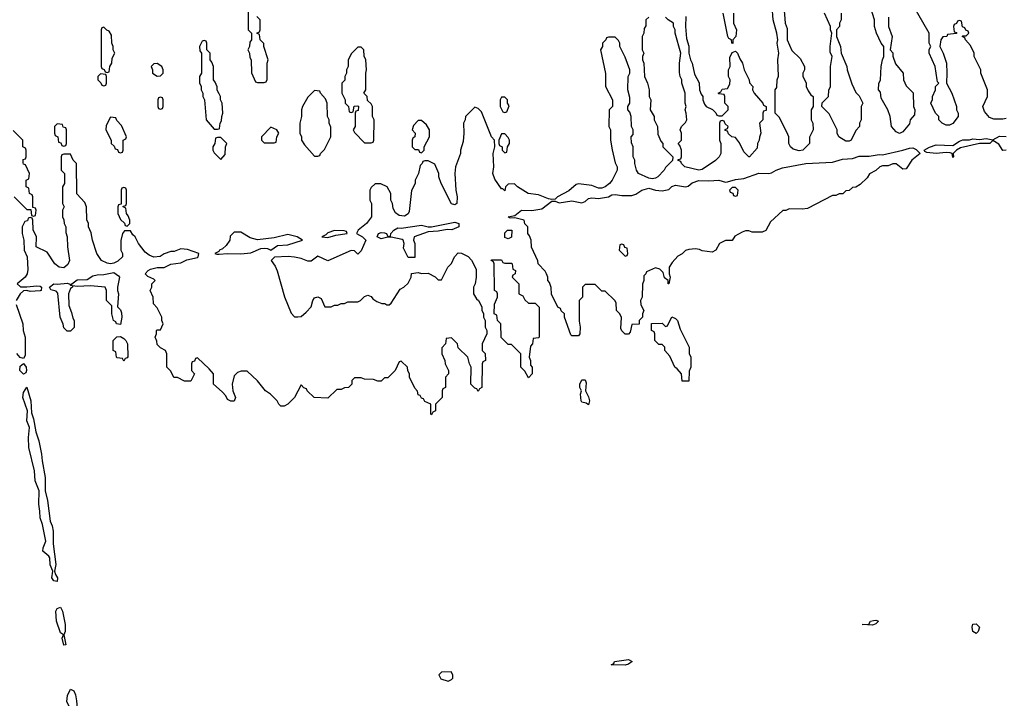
# Model space of a CAD drawing. Header units: inches. Extents: x 2769379 to 2883802, y 684208 to 828654.
# Tile 145 of 256: x 2798807 to 2804698, y 774269 to 778330. Entities that reach past the tile are written whole.
import ezdxf

# ---------------------------------------------------------------- set-up
doc = ezdxf.new("R2010")
doc.units = ezdxf.units.IN
doc.header["$MEASUREMENT"] = 0
doc.layers.add('C7797', color=7, linetype='Continuous')
doc.layers.add('C8707', color=7, linetype='Continuous')

msp = doc.modelspace()

# ---------------------------------------------------------------- linework, layer by layer
at = {"layer": 'C7797', "color": 2, "elevation": 2}
for points in [[(2799310, 778286), (2799298, 778282), (2799294, 778270), (2799294, 778050), (2799298, 778038), (2799312.7, 778032.7), (2799318, 778018), (2799330, 778014), (2799342, 778018), (2799346, 778050), (2799358, 778070), (2799360.4, 778099.6), (2799375.3, 778130), (2799366, 778150), (2799366, 778170), (2799358, 778190), (2799356.4, 778236.4), (2799342, 778262), (2799327.3, 778267.3)], [(2799630, 778068), (2799610, 778066), (2799594, 778050), (2799602, 778030), (2799602, 778010), (2799630, 777992), (2799650, 777994), (2799666, 778010), (2799666, 778030), (2799658, 778050)], [(2799290, 778006), (2799274, 777990), (2799274, 777970), (2799292.7, 777952.7), (2799298, 777938), (2799310, 777934), (2799322, 777938), (2799326, 777950), (2799326, 777990), (2799322, 778002)], [(2799650, 777866), (2799638, 777862), (2799634, 777850), (2799634, 777810), (2799638, 777798), (2799650, 777794), (2799662, 777798), (2799666, 777810), (2799666, 777850), (2799662, 777862)], [(2799350, 777746), (2799323.6, 777696.4), (2799322, 777670), (2799354, 777610), (2799354, 777590), (2799372.7, 777572.7), (2799378, 777558), (2799392.7, 777552.7), (2799398, 777538), (2799410, 777534), (2799422, 777538), (2799426, 777550), (2799426, 777610), (2799442, 777618), (2799446, 777630), (2799416.4, 777696.4), (2799387.3, 777727.3), (2799382, 777742)], [(2799030, 777706), (2799014, 777690), (2799014, 777650), (2799018, 777638), (2799034, 777630), (2799038, 777598), (2799052.7, 777592.7), (2799058, 777578), (2799070, 777574), (2799082, 777578), (2799086, 777590), (2799086, 777670), (2799082, 777682), (2799067.3, 777687.3), (2799062, 777702)], [(2799430, 777326), (2799418, 777322), (2799414, 777310), (2799414, 777226), (2799398, 777222), (2799394, 777210), (2799394, 777170), (2799410, 777134), (2799432.7, 777112.7), (2799438, 777098), (2799450, 777094), (2799466, 777110), (2799466, 777130), (2799456.4, 777156.4), (2799446, 777170), (2799442, 777202), (2799426, 777210), (2799426, 777214), (2799442, 777218), (2799446, 777230), (2799446, 777310), (2799442, 777322)], [(2799410, 776506), (2799386, 776510), (2799382, 776522), (2799368, 776530), (2799358, 776570), (2799358, 776618), (2799326, 776650), (2799326, 776710), (2799318, 776730), (2799230, 776737), (2799150, 776733.2), (2799122, 776738), (2799122, 776730), (2799110, 776722), (2799098.8, 776690), (2799099.6, 776619.6), (2799116.9, 776576.9), (2799123.6, 776543.6), (2799132, 776530), (2799131.6, 776488.4), (2799110, 776466), (2799090, 776466), (2799070, 776486), (2799067.3, 776507.3), (2799048, 776550), (2799034.2, 776694.2), (2799025.6, 776705.6), (2798993.6, 776713.6), (2798985.2, 776730), (2799010, 776750.4), (2799030, 776747.3), (2799092.5, 776752.5), (2799107.3, 776747.3), (2799110, 776742), (2799118, 776742), (2799118, 776750), (2799150, 776773), (2799210, 776776.3), (2799243.5, 776796.5), (2799270, 776803.1), (2799310, 776804.4), (2799370, 776816.3), (2799397.3, 776797.3), (2799404.7, 776790), (2799391.3, 776730), (2799391.3, 776710), (2799398, 776690), (2799392.7, 776612.7), (2799410, 776594), (2799415.3, 776575.3), (2799418, 776550)], [(2799430, 776286), (2799422, 776302), (2799390, 776306), (2799386, 776310), (2799382, 776342), (2799366, 776350), (2799366, 776410), (2799388.4, 776431.6), (2799410, 776434), (2799430, 776422), (2799442, 776410), (2799452, 776390), (2799452.7, 776312.7), (2799450, 776306), (2799438, 776302)], [(2798830, 776209.3), (2798807.1, 776230), (2798810, 776257.3), (2798830, 776272), (2798844.9, 776250), (2798848, 776230), (2798842.5, 776217.5)], [(2799030, 774968), (2799010, 774972.7), (2798999.6, 774990), (2799005.2, 775030), (2798988.5, 775068.4), (2798986, 775110), (2798980.1, 775120.1), (2798945.2, 775150), (2798946.3, 775170), (2798963.1, 775210), (2798942.6, 775310), (2798928.4, 775350), (2798927.6, 775390), (2798920.4, 775430), (2798923, 775510), (2798899.2, 775570), (2798896, 775630), (2798862.2, 775770), (2798859.2, 775830), (2798864.8, 775890), (2798849.8, 775930), (2798854, 775990), (2798825.3, 776070), (2798830, 776098.8), (2798850, 776132), (2798873.4, 776050), (2798877.6, 775977.6), (2798890, 775942), (2798903.4, 775863.4), (2798921.1, 775810), (2798938, 775730), (2798940.4, 775690), (2798959.1, 775590), (2798958.8, 775510), (2798973, 775453), (2798988.7, 775328.7), (2799001.1, 775301.1), (2799006.7, 775270), (2799006.6, 775193.4), (2799022, 775070), (2799014.8, 775030), (2799020.7, 775010), (2799033.4, 774990)], [(2799070, 774587.3), (2799061.2, 774630), (2799068, 774650), (2799050, 774662), (2799027.1, 774730), (2799023.5, 774790), (2799030, 774806.8), (2799050, 774814), (2799063.1, 774790), (2799079.5, 774710), (2799079.3, 774670), (2799070.6, 774650), (2799082, 774590)], [(2799130, 774185.6), (2799110, 774205.1), (2799088.4, 774250), (2799093.1, 774286.9), (2799110, 774324.7), (2799130, 774314.8), (2799139.6, 774290), (2799145.7, 774254.3), (2799150.3, 774210), (2799147.5, 774192.5)]]:
    msp.add_lwpolyline(points, close=True, dxfattribs=at)
for points in [[(2800000, 777885.7), (2799988.4, 777908.4), (2799987.3, 777927.3), (2799976.4, 777956.4), (2799966, 777970), (2799966, 778050), (2799956.4, 778076.4), (2799946, 778090), (2799946, 778130), (2799926, 778150), (2799926, 778190), (2799922, 778202), (2799910, 778206), (2799898, 778202), (2799882, 778170), (2799883.6, 778143.6), (2799894, 778130), (2799894, 778010), (2799882, 777990), (2799882, 777950), (2799891.6, 777931.6), (2799892, 777910), (2799902, 777890), (2799902, 777870), (2799912, 777850), (2799922, 777730), (2799970, 777674), (2799990, 777674), (2800000, 777677.3)], [(2798774, 777270), (2798850, 777194), (2798874, 777194), (2798878, 777158), (2798890, 777154), (2798902, 777158), (2798906, 777190), (2798902, 777202), (2798886, 777206), (2798886, 777270), (2798882, 777282), (2798866, 777290), (2798862, 777322), (2798846, 777330), (2798846, 777370), (2798862, 777378), (2798866, 777410), (2798842, 777462), (2798830, 777466), (2798827.3, 777472.7), (2798827.3, 777492.7), (2798842, 777498), (2798846, 777510), (2798846, 777550), (2798842, 777562), (2798826, 777570), (2798826, 777610), (2798767.3, 777667.3)], [(2800000, 777626), (2799990, 777626), (2799978, 777622), (2799974, 777590), (2799962, 777570), (2799962, 777550), (2799970, 777534), (2800000, 777504)], [(2800000, 776119), (2799966, 776150), (2799966, 776210), (2799940.4, 776240.4), (2799870, 776306), (2799858, 776302), (2799852.7, 776287.3), (2799838, 776282), (2799834, 776270), (2799834, 776230), (2799852, 776210), (2799830, 776166), (2799792.7, 776167.3), (2799750, 776188), (2799729.1, 776189.1), (2799710, 776226), (2799686, 776250), (2799686, 776330), (2799678, 776350), (2799650, 776366), (2799630, 776386), (2799627.3, 776407.3), (2799618, 776430), (2799626, 776450), (2799626, 776470), (2799630, 776474), (2799650, 776474), (2799666, 776510), (2799658, 776530), (2799658, 776550), (2799630, 776606), (2799608, 776630), (2799606, 776670), (2799588, 776710), (2799598, 776730), (2799598, 776750), (2799618, 776770), (2799610, 776778), (2799574, 776794), (2799558, 776810), (2799575.3, 776830), (2799590, 776837.3), (2799630, 776847.3), (2799670, 776846.8), (2799710, 776867.3), (2799770, 776874.8), (2799806.3, 776893.7), (2799870, 776907.7), (2799875.3, 776910), (2799878, 776930), (2799810, 776955.3), (2799770, 776958), (2799730, 776942), (2799710, 776942), (2799670, 776929), (2799647.1, 776912.9), (2799609.5, 776909.5), (2799581.5, 776921.5), (2799558, 776938), (2799518, 776990), (2799498, 777030), (2799483.1, 777043.1), (2799470, 777066), (2799432.7, 777067.3), (2799422, 777050), (2799411.6, 777008.4), (2799411.6, 776951.6), (2799422, 776930), (2799422, 776910), (2799394.4, 776885.6), (2799370, 776873.2), (2799350.6, 776869.4), (2799330, 776872.7), (2799295.3, 776890), (2799269, 776930), (2799242, 777010), (2799234.6, 777054.6), (2799218, 777090), (2799218, 777110), (2799207.3, 777132.7), (2799206, 777210), (2799196.4, 777236.4), (2799148.4, 777288.4), (2799146, 777470), (2799126, 777490), (2799110, 777526), (2799070, 777526), (2799058, 777522), (2799054, 777510), (2799054, 777430), (2799074, 777410), (2799074, 777350), (2799062, 777330), (2799062, 777230), (2799072, 777210), (2799062, 777190), (2799062, 777150), (2799071.6, 777131.6), (2799072, 777110), (2799082, 777090), (2799083.6, 777056.4), (2799091.3, 777030), (2799091.6, 776971.6), (2799104.7, 776890), (2799094.8, 776865.2), (2799070, 776846), (2799042, 776850), (2799017.2, 776870), (2798970, 776938), (2798906, 776970), (2798908, 777030), (2798887.3, 777072.7), (2798886, 777130), (2798882, 777142), (2798870, 777146), (2798858, 777142), (2798852.7, 777127.3), (2798838, 777122), (2798822, 777090), (2798822, 777050), (2798832, 777010), (2798834, 776950), (2798852, 776910), (2798855.3, 776835.3), (2798850.8, 776810), (2798838.8, 776790), (2798791.3, 776750), (2798811, 776731), (2798850, 776730.6), (2798910, 776738), (2798930, 776735.5), (2798937.3, 776730), (2798934.8, 776710), (2798930, 776707.6), (2798870, 776703.7), (2798850, 776709), (2798830, 776708), (2798810, 776689.3), (2798784.9, 776650)], [(2800000, 776946), (2799998, 776942), (2799974, 776930), (2799986, 776926), (2800000, 776927.1)], [(2798785.8, 776625.8), (2798826, 776510), (2798826.8, 776470), (2798838.8, 776430), (2798838.8, 776321.2), (2798830, 776302), (2798810, 776309.2), (2798790, 776332.7)]]:
    msp.add_lwpolyline(points, dxfattribs=at)
at = {"layer": 'C8707', "color": 2, "elevation": 2}
for points in [[(2804005.4, 778345.4), (2804004.7, 778290), (2804026, 778230), (2804014, 778150), (2804031.1, 778131.1), (2804031.6, 778111.6), (2804046.4, 778066.4), (2804092, 778010), (2804094, 777970), (2804110, 777934), (2804151.6, 777891.6), (2804154, 777810), (2804162, 777790), (2804159.6, 777760.4), (2804134, 777730), (2804130, 777706), (2804090, 777658), (2804070, 777649), (2804050, 777658), (2804022, 777690), (2804015.3, 777750), (2804002, 777790), (2803960.4, 777860.4), (2803956.4, 777896.4), (2803946, 777910), (2803947.3, 777947.3), (2803958, 777970), (2803962, 778050), (2803968.7, 778090), (2803978, 778110), (2803978, 778170), (2803962, 778190), (2803934, 778250), (2803922, 778290), (2803922, 778330), (2803878, 778470)], [(2800174, 778410), (2800174, 778270), (2800194, 778250), (2800194, 778210), (2800183.6, 778196.4), (2800182, 778170), (2800172, 778150), (2800182, 778130), (2800183.6, 778103.6), (2800192, 778090), (2800192.7, 778012.7), (2800218, 777958), (2800230, 777954), (2800270, 777954), (2800282, 777958), (2800287.3, 777972.7), (2800288, 778070), (2800294, 778090), (2800268, 778170), (2800267.3, 778187.3), (2800246, 778210), (2800242, 778242), (2800226, 778250), (2800242, 778258), (2800246, 778270), (2800246, 778330), (2800226, 778350)], [(2803378, 778410), (2803386, 778310), (2803398, 778278), (2803398, 778210), (2803426.4, 778146.4), (2803476.9, 778096.9), (2803502, 778050), (2803502, 778030), (2803492, 778010), (2803492.7, 777992.7), (2803512, 777950), (2803512, 777930), (2803523.6, 777903.6), (2803539.6, 777879.6), (2803554, 777870), (2803554, 777810), (2803542, 777790), (2803542, 777730), (2803552, 777710), (2803554, 777670), (2803532.7, 777627.3), (2803532, 777590), (2803492, 777550), (2803470, 777545.2), (2803434.6, 777554.6), (2803418, 777570), (2803408, 777590), (2803408, 777630), (2803396.4, 777656.4), (2803350, 777746), (2803326, 777770), (2803326, 777910), (2803336.4, 777923.6), (2803338, 777970), (2803347.3, 777992.7), (2803342, 778090), (2803348.7, 778130), (2803339, 778190), (2803342, 778210), (2803337.2, 778250), (2803314, 778330), (2803308.4, 778408.4)], [(2804710, 777739), (2804690, 777734), (2804634.6, 777734.6), (2804610, 777744), (2804580.2, 777780.2), (2804568.7, 777810), (2804598, 777870), (2804598, 777910), (2804558, 778010), (2804558, 778030), (2804518, 778110), (2804518, 778130), (2804496.4, 778176.4), (2804466, 778210), (2804462, 778222), (2804446, 778230), (2804450, 778234), (2804470, 778234), (2804486, 778250), (2804482, 778262), (2804467.3, 778267.3), (2804462, 778282), (2804447.3, 778287.3), (2804442, 778322), (2804430, 778326), (2804418, 778322), (2804412.7, 778307.3), (2804398, 778302), (2804394, 778290), (2804398, 778258), (2804412.7, 778252.7), (2804412.7, 778247.3), (2804358, 778242), (2804354, 778230), (2804330, 778228), (2804318, 778210), (2804312, 778170), (2804332, 778130), (2804351.3, 778070), (2804354.8, 778010), (2804351.3, 777950), (2804384.7, 777890), (2804411.1, 777811.1), (2804412, 777790), (2804422, 777770), (2804422, 777750), (2804390, 777708), (2804370, 777698), (2804350, 777698), (2804326, 777710), (2804306, 777730), (2804306, 777750), (2804286, 777770), (2804258, 777830), (2804267.3, 777852.7), (2804268, 777870), (2804286, 777910), (2804286, 777930), (2804306, 777950), (2804298, 777958), (2804295.3, 777970), (2804284, 778050), (2804248, 778130), (2804248.4, 778151.6), (2804258, 778170), (2804248, 778190), (2804248, 778250), (2804150, 778418)], [(2802570, 778346), (2802554, 778330), (2802552.7, 778292.7), (2802543.6, 778276.4), (2802542, 778250), (2802532, 778230), (2802532, 778150), (2802542, 778130), (2802534, 778110), (2802534, 778090), (2802542, 778070), (2802544.7, 777990), (2802562, 777950), (2802572, 777910), (2802572, 777870), (2802582, 777850), (2802578, 777790), (2802602, 777750), (2802602, 777730), (2802622, 777690), (2802625.4, 777645.4), (2802643.6, 777603.6), (2802654, 777590), (2802654, 777570), (2802714, 777510), (2802712.7, 777487.3), (2802670, 777446), (2802662, 777430), (2802624.7, 777390), (2802610, 777381.2), (2802590, 777377.2), (2802570, 777382.7), (2802509.1, 777409.1), (2802498, 777430), (2802488, 777470), (2802488, 777490), (2802478, 777510), (2802478, 777570), (2802467.3, 777592.7), (2802466, 777630), (2802476.4, 777643.6), (2802478, 777670), (2802468, 777690), (2802466, 777750), (2802456.4, 777776.4), (2802446, 777790), (2802446, 777810), (2802458, 777830), (2802456.4, 777863.6), (2802446, 777910), (2802448, 777990), (2802458, 778010), (2802458, 778030), (2802430, 778106), (2802398, 778170), (2802398, 778190), (2802390, 778206), (2802370, 778226), (2802330, 778226), (2802318, 778222), (2802314, 778210), (2802294, 778190), (2802294, 778170), (2802282, 778150), (2802311.6, 778008.4), (2802312, 777930), (2802354, 777850), (2802354, 777810), (2802334, 777790), (2802332, 777690), (2802342, 777670), (2802342, 777610), (2802351.6, 777551.6), (2802370, 777474), (2802382, 777450), (2802382, 777430), (2802351.3, 777370), (2802336, 777350), (2802310, 777329.2), (2802290, 777322.7), (2802270, 777322.7), (2802230, 777337.2), (2802150, 777348.7), (2802136.9, 777343.1), (2802093.2, 777306.8), (2802024.7, 777270), (2802010, 777255.3), (2801990, 777253.2), (2801970, 777257.2), (2801910, 777282.7), (2801848, 777290), (2801786, 777330), (2801767.3, 777347.3), (2801730, 777346), (2801714, 777330), (2801710, 777306), (2801698, 777318), (2801690, 777318), (2801650, 777375.3), (2801637.2, 777410), (2801644, 777450), (2801639, 777530), (2801648.7, 777570), (2801648, 777610), (2801628.7, 777630), (2801570, 777778), (2801550, 777798), (2801530, 777806), (2801474, 777750), (2801472, 777730), (2801462, 777710), (2801464.7, 777650), (2801459.8, 777600.2), (2801444.7, 777550), (2801444.7, 777530), (2801414.8, 777450), (2801410.7, 777409.3), (2801416, 777310), (2801424.7, 777270), (2801422, 777230), (2801410, 777222), (2801390, 777228), (2801328.7, 777350), (2801315.3, 777390), (2801315.3, 777410), (2801290, 777466), (2801250, 777486), (2801230, 777486), (2801218, 777482), (2801214, 777470), (2801202, 777458), (2801192, 777410), (2801172, 777370), (2801172, 777350), (2801151.6, 777308.4), (2801136.8, 777183.2), (2801130, 777168.7), (2801110, 777154), (2801078, 777158), (2801054.6, 777174.6), (2801040.4, 777200.4), (2801038, 777230), (2801028, 777250), (2801028, 777290), (2801006, 777330), (2800967.3, 777347.3), (2800932.7, 777347.3), (2800910, 777326), (2800902, 777310), (2800902, 777250), (2800912, 777230), (2800911.3, 777150), (2800881, 777110), (2800831, 777070), (2800822, 777050), (2800858, 777030), (2800878, 777010), (2800850, 776946), (2800830, 776926), (2800810, 776946), (2800790, 776948), (2800650, 776888), (2800590, 776914), (2800550, 776886), (2800530, 776886), (2800490, 776901.2), (2800450, 776909), (2800412.3, 776912.3), (2800331.6, 776908.4), (2800312, 776890), (2800334.8, 776854.8), (2800346.4, 776826.4), (2800390.7, 776670.7), (2800430, 776574), (2800450, 776552), (2800470, 776552), (2800490, 776554), (2800520.4, 776579.6), (2800550, 776612), (2800561.2, 776650), (2800570, 776664.7), (2800590, 776672), (2800610, 776662), (2800632.7, 776612.7), (2800670, 776612), (2800690, 776622), (2800710, 776622), (2800730, 776632), (2800750, 776632), (2800770, 776642), (2800830, 776642), (2800846, 776650), (2800870, 776674), (2800890, 776682), (2800910, 776674), (2800919.6, 776659.6), (2800943.6, 776643.6), (2800972.7, 776632.7), (2800991.6, 776631.6), (2801003.6, 776623.6), (2801016.4, 776623.6), (2801030, 776634), (2801083.1, 776716.9), (2801106, 776730), (2801130, 776754), (2801148, 776790), (2801150, 776812), (2801190, 776818), (2801210, 776812), (2801250, 776814), (2801291.6, 776791.6), (2801310, 776774), (2801330, 776774), (2801368, 776850), (2801390, 776872), (2801409.1, 776910.9), (2801430, 776934), (2801450, 776932), (2801490, 776912), (2801510.9, 776890.9), (2801536.9, 776836.9), (2801538, 776790), (2801532, 776750), (2801522, 776730), (2801522, 776690), (2801539.6, 776659.6), (2801552, 776650), (2801571.6, 776611.6), (2801572.7, 776592.7), (2801582, 776570), (2801582, 776550), (2801592, 776530), (2801592, 776490), (2801602, 776470), (2801602, 776450), (2801574, 776390), (2801574, 776350), (2801591.6, 776331.6), (2801594, 776290), (2801578, 776282), (2801574, 776270), (2801572, 776130), (2801558, 776122), (2801550, 776106), (2801542, 776122), (2801530, 776126), (2801506, 776150), (2801508, 776250), (2801498, 776270), (2801488, 776310), (2801430, 776366), (2801426, 776390), (2801390, 776426), (2801358, 776422), (2801354, 776390), (2801332.7, 776367.3), (2801332, 776330), (2801351.1, 776291.1), (2801352, 776270), (2801372, 776230), (2801372, 776210), (2801354, 776190), (2801354, 776130), (2801338, 776122), (2801334, 776110), (2801334, 776070), (2801294, 776030), (2801294, 775990), (2801278, 775982), (2801270, 775966), (2801266, 775970), (2801266, 776030), (2801230, 776046), (2801222, 776062), (2801210, 776066), (2801202, 776082), (2801190, 776086), (2801187.3, 776107.3), (2801170, 776126), (2801138, 776190), (2801138, 776210), (2801128.4, 776228.4), (2801126, 776250), (2801090, 776286), (2801078, 776282), (2801054, 776230), (2801010, 776186), (2800990, 776186), (2800970, 776166), (2800950, 776166), (2800923.6, 776176.4), (2800870, 776178), (2800850, 776186), (2800810, 776186), (2800794, 776170), (2800794, 776150), (2800774, 776130), (2800750, 776128), (2800730, 776118), (2800703.6, 776116.4), (2800650, 776066), (2800568.7, 776068.7), (2800526, 776110), (2800522, 776122), (2800507.3, 776127.3), (2800490, 776146), (2800451.1, 776068.9), (2800411.1, 776028.9), (2800390, 776018), (2800370, 776018), (2800358, 776030), (2800348, 776050), (2800308, 776090), (2800278, 776110), (2800230, 776168), (2800167.3, 776227.3), (2800132.7, 776227.3), (2800110, 776218), (2800090, 776198), (2800078, 776150), (2800082, 776110), (2800098, 776070), (2800090, 776048), (2800070, 776048), (2800050, 776058), (2800039, 776079), (2800020.4, 776100.4), (2800000, 776119)], [(2802791.6, 778348.4), (2802791.3, 778288.7), (2802796.9, 778216.9), (2802810.9, 778170.9), (2802811.3, 778130), (2802821, 778090), (2802830.8, 778070.8), (2802844, 778004), (2802871.6, 777951.6), (2802874, 777910), (2802883.6, 777883.6), (2802894, 777870), (2802894, 777850), (2802903.6, 777823.6), (2802914, 777810), (2802952.7, 777792.7), (2802972.7, 777772.7), (2802978, 777758), (2802990, 777754), (2803010, 777754), (2803046, 777790), (2803046, 777810), (2803026, 777830), (2803026, 777870), (2803022, 777882), (2802990, 777886), (2802986, 777890), (2803002, 777898), (2803010, 777914), (2803042, 777918), (2803056.4, 777943.6), (2803058, 777970), (2803048, 777990), (2803048, 778030), (2803058, 778050), (2803056.4, 778103.6), (2803070, 778134), (2803090, 778142), (2803102, 778130), (2803115.3, 778095.3), (2803131.3, 778070), (2803142, 778030), (2803172, 777970), (2803172.7, 777952.7), (2803194, 777930), (2803192, 777910), (2803202, 777890), (2803254, 777830), (2803258, 777818), (2803274, 777810), (2803272.7, 777787.3), (2803258, 777782), (2803254, 777770), (2803254, 777730), (2803234, 777710), (2803242, 777650), (2803232.7, 777627.3), (2803231.6, 777608.4), (2803222, 777590), (2803219.6, 777560.4), (2803174, 777510), (2803170, 777508.7), (2803140.2, 777540.2), (2803113.6, 777593.6), (2803090, 777626), (2803068.4, 777628.4), (2803047.3, 777647.3), (2803042, 777662), (2803027.3, 777667.3), (2803027.3, 777672.7), (2803042, 777678), (2803046, 777690), (2803027.3, 777707.3), (2803022, 777722), (2803010, 777726), (2802998, 777722), (2802994, 777710), (2802994, 777610), (2803002, 777590), (2803002, 777530), (2802990.9, 777509.1), (2802970, 777488), (2802890, 777434), (2802870, 777429.3), (2802786, 777450), (2802766, 777470), (2802762, 777482), (2802747.3, 777487.3), (2802747.3, 777492.7), (2802762, 777498), (2802766, 777510), (2802766, 777550), (2802756.4, 777576.4), (2802746, 777590), (2802766, 777610), (2802766, 777650), (2802758, 777670), (2802766, 777690), (2802790, 777714), (2802798, 777730), (2802795.3, 777770), (2802788, 777790), (2802795.3, 777810), (2802788, 777830), (2802788, 777890), (2802768, 777950), (2802768, 777970), (2802758, 777990), (2802754.6, 778014.6), (2802754, 778070), (2802762, 778130), (2802728.9, 778248.9), (2802728, 778270), (2802718, 778290), (2802718, 778310), (2802686, 778330), (2802670, 778346)], [(2803078, 778370), (2803078, 778310), (2803094.8, 778270), (2803090.9, 778229.1), (2803074, 778210), (2803072.7, 778187.3), (2803068, 778190), (2803066, 778210), (2803050, 778218), (2803044, 778230), (2803015.3, 778370)], [(2803722, 778370), (2803722, 778330), (2803712, 778310), (2803712, 778290), (2803694, 778270), (2803694, 778230), (2803718, 778170), (2803722, 778130), (2803756, 778050), (2803758, 778030), (2803785.4, 777945.4), (2803810, 777894), (2803830, 777874), (2803852, 777830), (2803842, 777810), (2803842, 777730), (2803832, 777710), (2803832, 777690), (2803810, 777666), (2803782, 777610), (2803770, 777604), (2803750, 777604), (2803708, 777630), (2803698, 777650), (2803698, 777670), (2803650, 777766), (2803606, 777810), (2803607.3, 777832.7), (2803646, 777870), (2803647.3, 777907.3), (2803658, 777930), (2803658, 778050), (2803668, 778110), (2803656.4, 778136.4), (2803655.3, 778170), (2803666, 778250), (2803658, 778270), (2803658, 778290), (2803622, 778370)], [(2800000, 777677.3), (2800002, 777678), (2800006, 777710), (2800014.6, 777725.4), (2800015.3, 777750), (2800022, 777770), (2800018, 777830), (2800008, 777850), (2800008, 777870), (2800000, 777885.7)], [(2800000, 777504), (2800010, 777494), (2800036.4, 777523.6), (2800038, 777570), (2800046, 777590), (2800010, 777626), (2800000, 777626)], [(2804710, 777548.7), (2804690, 777548), (2804664.7, 777584.7), (2804630, 777608), (2804610.6, 777589.4), (2804550, 777589.4), (2804436.3, 777563.7), (2804411.3, 777550), (2804392, 777530), (2804394, 777510), (2804390, 777506), (2804386, 777530), (2804374, 777534), (2804350, 777536), (2804290, 777529.4), (2804234.6, 777534.6), (2804222, 777542), (2804218, 777550), (2804250, 777566.8), (2804290, 777580.4), (2804390, 777577.3), (2804430, 777604), (2804450, 777610.4), (2804490, 777610.4), (2804510, 777617.1), (2804550, 777614), (2804590, 777618.8), (2804630, 777611), (2804670, 777633.4), (2804710, 777630.6)], [(2800000, 776927.1), (2800049.1, 776930.9), (2800130, 776928.2), (2800190, 776935.3), (2800250, 776960.3), (2800270, 776963.1), (2800290, 776960.5), (2800310, 776950.8), (2800350, 776978), (2800410, 776982), (2800498, 777010), (2800466, 777030), (2800410, 777044), (2800330, 777024), (2800230, 777012.7), (2800184.8, 777024.8), (2800130, 777058), (2800090, 777058), (2800066, 777034), (2800064.7, 777010), (2800041.4, 776978.6), (2800020.7, 776959.3), (2800002, 776950), (2800000, 776946)]]:
    msp.add_lwpolyline(points, dxfattribs=at)
at = {"layer": 'C8707', "color": 2}
for points, elevation in [([(2800850, 778166), (2800830, 778166), (2800790, 778126), (2800772.7, 778087.3), (2800772, 778050), (2800762, 778030), (2800762, 778010), (2800752, 777990), (2800751.6, 777968.4), (2800734, 777950), (2800734, 777890), (2800754, 777850), (2800754, 777830), (2800774, 777810), (2800778, 777778), (2800790, 777774), (2800802, 777778), (2800807.3, 777812.7), (2800830, 777814), (2800834, 777810), (2800832.7, 777787.3), (2800818, 777782), (2800814, 777770), (2800814, 777690), (2800802, 777670), (2800810, 777654), (2800870, 777594), (2800910, 777594), (2800922, 777598), (2800926, 777610), (2800928, 777730), (2800918, 777750), (2800918, 777810), (2800910, 777826), (2800887.3, 777847.3), (2800886, 777870), (2800866, 777890), (2800878, 777910), (2800878, 778010), (2800882, 778030), (2800878, 778090), (2800867.3, 778112.7), (2800866, 778150)], 2), ([(2800570, 777906), (2800530, 777866), (2800498, 777810), (2800492, 777790), (2800492, 777750), (2800482, 777710), (2800482, 777650), (2800492, 777630), (2800492, 777610), (2800510, 777582), (2800570, 777514), (2800590, 777514), (2800602, 777518), (2800606, 777530), (2800630, 777554), (2800668, 777630), (2800667.3, 777687.3), (2800658, 777710), (2800658, 777730), (2800648, 777750), (2800646, 777830), (2800636.4, 777856.4), (2800606, 777890), (2800602, 777902)], 2), ([(2801710, 777866), (2801690, 777866), (2801682, 777850), (2801682, 777810), (2801698, 777778), (2801710, 777774), (2801722, 777778), (2801734.6, 777814.6), (2801726, 777830), (2801726, 777850)], 2), ([(2801210, 777726), (2801190, 777726), (2801163.6, 777696.4), (2801154, 777670), (2801172, 777650), (2801171.6, 777628.4), (2801158, 777622), (2801154, 777610), (2801154, 777570), (2801170, 777554), (2801192.7, 777552.7), (2801198, 777538), (2801210, 777534), (2801226, 777550), (2801226, 777570), (2801258, 777630), (2801258, 777670), (2801240.4, 777700.4)], 2), ([(2800310, 777686), (2800254, 777630), (2800254, 777610), (2800270, 777594), (2800330, 777594), (2800342, 777598), (2800346, 777630), (2800358, 777650), (2800346, 777670)], 2), ([(2801710, 777646), (2801690, 777646), (2801674, 777610), (2801674, 777590), (2801678, 777578), (2801694, 777570), (2801694, 777550), (2801710, 777534), (2801722, 777538), (2801726, 777570), (2801738, 777590), (2801738, 777610), (2801730, 777626)], 2), ([(2804090, 777435.3), (2804050, 777468), (2804030, 777468), (2804003.6, 777456.4), (2803970, 777455.3), (2803954, 777450), (2803930, 777428), (2803891.6, 777408.4), (2803876.9, 777383.1), (2803835.3, 777344.7), (2803810, 777328), (2803790, 777326), (2803770, 777308), (2803750, 777306), (2803731.6, 777288.4), (2803710, 777288), (2803690, 777278), (2803670, 777278), (2803519.6, 777200.4), (2803490, 777195.3), (2803410, 777198), (2803391.6, 777188.4), (2803372.7, 777187.3), (2803299.6, 777120.4), (2803270.7, 777069.3), (2803250, 777058), (2803190, 777058), (2803170, 777066), (2803150, 777066), (2803130, 777058), (2803085.4, 777034.6), (2803070, 777008), (2803030, 777008), (2802994, 776990), (2802972, 776950), (2802950, 776938), (2802890, 776946), (2802874.6, 776954.6), (2802850, 776958), (2802810, 776955.3), (2802790, 776948), (2802770, 776928), (2802745.4, 776914.6), (2802710, 776878), (2802692, 776850), (2802692, 776810), (2802698, 776790), (2802690, 776748.7), (2802686, 776750), (2802686, 776770), (2802664.7, 776784.7), (2802656.4, 776816.4), (2802636.4, 776836.4), (2802610, 776846), (2802558, 776822), (2802554, 776810), (2802542, 776798), (2802542, 776770), (2802532.7, 776747.3), (2802532, 776670), (2802522, 776650), (2802523.6, 776623.6), (2802542, 776590), (2802534, 776570), (2802534, 776550), (2802514, 776530), (2802512.7, 776507.3), (2802470, 776506), (2802459.6, 776460.4), (2802450, 776448), (2802430, 776448), (2802409.1, 776469.1), (2802402.7, 776482.7), (2802408.4, 776548.4), (2802398, 776570), (2802378, 776590), (2802375.3, 776635.3), (2802368, 776650), (2802310, 776706), (2802290, 776706), (2802250, 776746), (2802190, 776746), (2802174, 776730), (2802174, 776670), (2802154, 776650), (2802154, 776526), (2802161, 776490), (2802158, 776450), (2802150, 776438), (2802110, 776438), (2802104, 776444), (2802066, 776550), (2802066, 776570), (2802047.3, 776587.3), (2802042, 776602), (2802026, 776610), (2801988.4, 776688.4), (2801987.3, 776727.3), (2801976.4, 776756.4), (2801966, 776770), (2801966, 776790), (2801958, 776810), (2801950, 776826), (2801908.4, 776868.4), (2801907.3, 776887.3), (2801868.4, 776968.4), (2801866, 777010), (2801856.4, 777036.4), (2801846, 777050), (2801846, 777090), (2801828.4, 777108.4), (2801826, 777130), (2801770, 777144), (2801742, 777142), (2801729.2, 777150), (2801770, 777158), (2801810, 777190.4), (2801870, 777187.3), (2801930, 777199.1), (2801990, 777244.7), (2802010, 777244.7), (2802034.8, 777234.8), (2802110, 777245.5), (2802170, 777234.9), (2802190, 777243), (2802210, 777260.5), (2802230, 777263.8), (2802270, 777260.5), (2802330, 777270.6), (2802350, 777282), (2802370, 777284.9), (2802410, 777277.3), (2802470, 777277.3), (2802494, 777286), (2802530, 777310.4), (2802570, 777322.4), (2802610, 777310.5), (2802650, 777306), (2802690, 777314.8), (2802708.2, 777331.8), (2802730, 777339.5), (2802789.4, 777330.6), (2802806.6, 777333.4), (2802830, 777353.4), (2802870, 777368), (2802930, 777364.9), (2802990, 777370.4), (2803030, 777357.3), (2803041.2, 777358.8), (2803090, 777373), (2803140.2, 777379.8), (2803230, 777412.2), (2803289.6, 777410.4), (2803305.8, 777414.2), (2803333.2, 777430), (2803370, 777443.1), (2803510, 777468.5), (2803670, 777477.1), (2803730, 777495.8), (2803790, 777498.4), (2803830, 777514), (2803890, 777512.4), (2803950, 777523), (2803970, 777520.5), (2804091.5, 777548.5), (2804130, 777562), (2804150, 777564), (2804170, 777554), (2804194, 777530), (2804144.7, 777490), (2804110, 777438)], 2), ([(2803090, 777326), (2803070, 777326), (2803054, 777310), (2803058, 777298), (2803072.7, 777292.7), (2803078, 777278), (2803090, 777274), (2803102, 777278), (2803106, 777310)], 2), ([(2801393.2, 777073.2), (2801364.9, 777075.1), (2801310, 777064.7), (2801250, 777060.9), (2801166, 777030), (2801162, 777010), (2801171.3, 776990), (2801170, 776906), (2801130, 776906), (2801103.1, 776963.1), (2801108, 776990), (2801102, 777010), (2801095.1, 777015.1), (2801030, 777029.2), (2801010, 777029.2), (2800970, 777018), (2800945.2, 777030), (2800954, 777050), (2800970, 777057.1), (2800990, 777055.5), (2801001, 777050), (2801010, 777032), (2801026, 777034), (2801028, 777050), (2801046, 777070), (2801070, 777084.4), (2801090, 777083), (2801210, 777101.1), (2801250, 777090.4), (2801270, 777090.4), (2801410, 777118), (2801434, 777110), (2801433.4, 777090)], 2), ([(2800690, 777068), (2800650, 777055.3), (2800638, 777042), (2800614, 777030), (2800650, 777026.8), (2800699, 777041), (2800766, 777050), (2800762, 777062), (2800747.3, 777067.3)], 2), ([(2801730, 777018), (2801710, 777026), (2801710, 777054), (2801726, 777070), (2801751.3, 777070), (2801750, 777028)], 2), ([(2802410, 776986), (2802398, 776982), (2802394, 776950), (2802430, 776914), (2802442, 776918), (2802446, 776930), (2802442, 776962), (2802427.3, 776967.3), (2802422, 776982)], 2), ([(2801710, 776874), (2801750, 776874), (2801754, 776870), (2801758, 776838), (2801774, 776830), (2801771.6, 776808.4), (2801758, 776802), (2801754, 776790), (2801794, 776750), (2801794, 776690), (2801816.9, 776676.9), (2801830, 776654), (2801850, 776634), (2801890, 776634), (2801914, 776610), (2801914, 776430), (2801910, 776426), (2801878, 776422), (2801874, 776390), (2801863.6, 776376.4), (2801854, 776310), (2801862, 776290), (2801863.6, 776263.6), (2801872, 776250), (2801872, 776210), (2801850, 776186), (2801830, 776226), (2801806, 776250), (2801806, 776330), (2801750, 776386), (2801730, 776386), (2801688.4, 776428.4), (2801686, 776510), (2801666, 776530), (2801662, 776562), (2801646, 776570), (2801647.3, 776627.3), (2801666, 776670), (2801666, 776690), (2801662, 776702), (2801648, 776710), (2801646, 776870), (2801642, 776882), (2801628, 776890), (2801630, 776894), (2801690, 776894), (2801698, 776878)], 2), ([(2802770, 776166), (2802766, 776210), (2802740.4, 776240.4), (2802726, 776250), (2802696.4, 776316.4), (2802666, 776350), (2802666, 776370), (2802650, 776386), (2802630, 776386), (2802606, 776410), (2802606, 776450), (2802602, 776462), (2802586, 776470), (2802587.3, 776512.7), (2802650, 776514), (2802670, 776494), (2802682, 776498), (2802709, 776551), (2802730, 776542), (2802742, 776530), (2802758, 776478), (2802812, 776370), (2802812.7, 776332.7), (2802822, 776310), (2802822, 776250), (2802812.7, 776227.3), (2802810, 776166)], 2), ([(2802210, 776026), (2802195.3, 776035.3), (2802170, 776042), (2802165.2, 776050), (2802162, 776090), (2802168, 776110), (2802158, 776130), (2802158, 776150), (2802170, 776174), (2802190, 776174), (2802196.9, 776156.9), (2802192, 776110), (2802210, 776074), (2802216, 776050)], 2), ([(2803910, 774706.6), (2803848, 774710), (2803888, 774712), (2803898, 774730), (2803914.4, 774734.4), (2803930, 774737.3), (2803944.7, 774730), (2803930, 774715.3)], 2), ([(2804530, 774658), (2804509.3, 774669.3), (2804505.2, 774694.8), (2804510, 774712), (2804530, 774714), (2804550, 774694), (2804542, 774670)], 2), ([(2802430, 774467), (2802346, 774470), (2802362, 774478), (2802366, 774490), (2802450, 774500.7), (2802470.8, 774490), (2802450, 774474)], 2), ([(2801387.3, 774427.3), (2801330, 774426), (2801314, 774410), (2801326, 774386), (2801370, 774372), (2801390, 774382), (2801398, 774390), (2801398, 774410)], 6)]:
    msp.add_lwpolyline(points, close=True, dxfattribs=dict(at, elevation=elevation))

doc.saveas('drawing.dxf')
